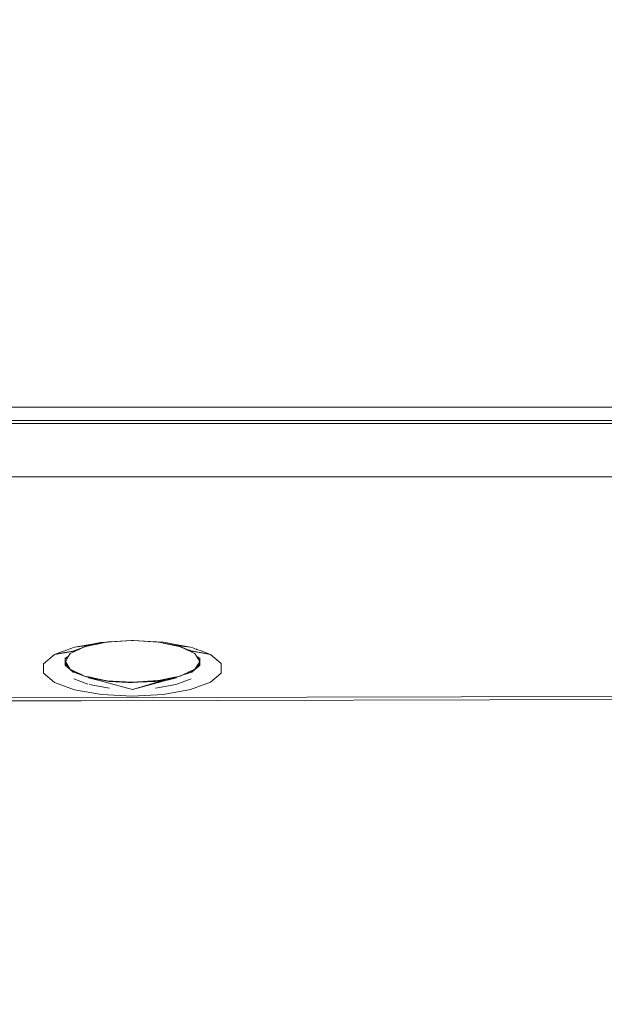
# Model space of a CAD drawing. Header units: millimetres. Extents: x -16331 to -10174, y -4135 to -3584.
# Tile 85 of 256: x -10358.151 to -10357.861, y -4015.264 to -4014.776. Entities that reach past the tile are written whole.
import ezdxf

# ---------------------------------------------------------------- set-up
doc = ezdxf.new("R2010")
doc.units = ezdxf.units.MM
for name, color, linetype, lineweight in [('DI-Cotas', 9, 'Continuous', 5), ('DI-Elementos externos em vista', 9, 'Continuous', 5), ('IFC-IfcBuildingElementProxy-Contorno', 250, 'Continuous', 5)]:
    doc.layers.add(name, color=color, linetype=linetype, lineweight=lineweight)
doc.styles.add('TimesNewRoman', font='times.ttf')
doc.dimstyles.new('UM_25.000000', dxfattribs={"dimtxt": 0.18, "dimasz": 0.1, "dimexe": 0.1, "dimexo": 0.2, "dimgap": 0, "dimtad": 1, "dimtih": 1, "dimtoh": 1, "dimdec": 1, "dimlfac": 25, "dimzin": 0, "dimdsep": 46, "dimtxsty": 'Standard', "dimblk": 'CLOSED', "dimblk1": 'CLOSED', "dimblk2": 'CLOSED', "dimcen": 0.09, "dimdle": 0.1, "dimadec": 1, "dimazin": 2, "dimtfac": 1, "dimtdec": 4, "dimtofl": 0, "dimtmove": 0, "dimatfit": 3, "dimldrblk": 'CLOSED', "dimfxl": 1, "dimtolj": 1, "dimarcsym": 0})

# ---------------------------------------------------------------- blocks, each defined once
blk = doc.blocks.new('_Dot')
at = {"color": 0, "linetype": 'ByBlock', "lineweight": -2}
blk.add_line((-0.5, 0), (-1, 0), dxfattribs=at)
at = {"color": 0, "linetype": 'ByBlock', "const_width": 0.5}
blk.add_lwpolyline([(-0.25, 0, 1), (0.25, 0, 1)], format="xyb", close=True, dxfattribs=at)
blk = doc.blocks.new('*D224')
at = {"layer": 'Defpoints', "color": 0, "transparency": 16777216}
for p in [(-10358.18259, -4008.19235), (-10357.18259, -4008.19235), (-10358.18259, -4018.79235)]:
    blk.add_point(p, dxfattribs=at)
at = {"layer": 'DI-Cotas', "color": 0, "lineweight": -2, "transparency": 16777216}
for p, q in [((-10357.98259, -4008.19235), (-10357.08259, -4008.19235)), ((-10357.18259, -4018.69235), (-10357.18259, -4008.29235)), ((-10357.98259, -4018.79235), (-10357.08259, -4018.79235))]:
    blk.add_line(p, q, dxfattribs=at)
at = {"layer": 'DI-Cotas', "color": 0, "lineweight": -2, "transparency": 16777216, "xscale": 0.1, "yscale": 0.1, "zscale": 0.1}
for p, rotation in [((-10357.18259, -4008.19235), 90), ((-10357.18259, -4018.79235), 270)]:
    blk.add_blockref('_Dot', p, dxfattribs=dict(at, rotation=rotation))
at = {"layer": 'DI-Cotas', "transparency": 16777216, "insert": (-10357.33259, -4013.49235), "char_height": 0.15, "attachment_point": 5, "rotation": 90, "style": 'TimesNewRoman'}
blk.add_mtext('\\A1;265', dxfattribs=at)

msp = doc.modelspace()

# ---------------------------------------------------------------- linework, layer by layer
at = {"layer": 'DI-Elementos externos em vista'}
for p, q in [((-10357.58259, -4014.96772), (-10359.68356, -4014.96772)), ((-10357.92391, -4014.97436), (-10358.45627, -4014.97432)), ((-10358.05711, -4014.97574), (-10358.19011, -4014.97573)), ((-10358.19011, -4014.97573), (-10357.92411, -4014.97575)), ((-10357.92411, -4014.97575), (-10358.05711, -4014.97574)), ((-10357.92411, -4014.97575), (-10357.65811, -4014.97568)), ((-10357.79111, -4014.97571), (-10357.92411, -4014.97575)), ((-10357.58259, -4014.97437), (-10357.92391, -4014.97433)), ((-10358.19013, -4015.0022), (-10358.05715, -4015.00222)), ((-10358.05715, -4015.00222), (-10357.92416, -4015.00223)), ((-10357.92416, -4015.00223), (-10357.79117, -4015.00219)), ((-10358.11505, -4015.08512), (-10358.12378, -4015.08667)), ((-10358.1127, -4015.0847), (-10358.11505, -4015.08512)), ((-10358.11322, -4015.08513), (-10358.11464, -4015.08538)), ((-10358.11232, -4015.08509), (-10358.11456, -4015.08556)), ((-10358.1082, -4015.08424), (-10358.11322, -4015.08513)), ((-10358.11084, -4015.08437), (-10358.1127, -4015.0847)), ((-10358.1082, -4015.08424), (-10358.11232, -4015.08509)), ((-10358.11067, -4015.08434), (-10358.11084, -4015.08437)), ((-10358.11034, -4015.08428), (-10358.11067, -4015.08434)), ((-10358.10761, -4015.08411), (-10358.11034, -4015.08428)), ((-10358.10785, -4015.08417), (-10358.1082, -4015.08424)), ((-10358.09555, -4015.08341), (-10358.10785, -4015.08417)), ((-10358.10746, -4015.08411), (-10358.10776, -4015.08416)), ((-10358.10746, -4015.08411), (-10358.10761, -4015.08411)), ((-10358.10706, -4015.08403), (-10358.10746, -4015.08411)), ((-10358.10738, -4015.0841), (-10358.10746, -4015.08411)), ((-10358.10648, -4015.08405), (-10358.10738, -4015.0841)), ((-10358.10666, -4015.08396), (-10358.10706, -4015.08403)), ((-10358.0955, -4015.08336), (-10358.10666, -4015.08396)), ((-10358.09535, -4015.0834), (-10358.09555, -4015.08341)), ((-10358.09507, -4015.08333), (-10358.0955, -4015.08336)), ((-10358.09535, -4015.0834), (-10358.09514, -4015.08336)), ((-10358.09507, -4015.08338), (-10358.09535, -4015.0834)), ((-10358.09501, -4015.08334), (-10358.09507, -4015.08333)), ((-10358.09507, -4015.08335), (-10358.09495, -4015.08337)), ((-10358.09494, -4015.08336), (-10358.09507, -4015.08335)), ((-10358.09479, -4015.0834), (-10358.09507, -4015.08338)), ((-10358.09494, -4015.08334), (-10358.09501, -4015.08334)), ((-10358.09495, -4015.08337), (-10358.09479, -4015.0834)), ((-10358.09465, -4015.08336), (-10358.09494, -4015.08334)), ((-10358.09457, -4015.08341), (-10358.09479, -4015.0834)), ((-10358.0835, -4015.08396), (-10358.09465, -4015.08336)), ((-10358.08232, -4015.08416), (-10358.09457, -4015.08341)), ((-10358.08327, -4015.084), (-10358.0835, -4015.08396)), ((-10358.0824, -4015.08416), (-10358.08327, -4015.084)), ((-10358.08303, -4015.08402), (-10358.08327, -4015.084)), ((-10358.07982, -4015.08419), (-10358.08303, -4015.08402)), ((-10358.08198, -4015.08423), (-10358.08232, -4015.08416)), ((-10358.07693, -4015.08513), (-10358.08198, -4015.08423)), ((-10358.07752, -4015.08515), (-10358.08198, -4015.08423)), ((-10358.07876, -4015.08438), (-10358.07982, -4015.08419)), ((-10358.07555, -4015.08495), (-10358.07876, -4015.08438)), ((-10358.07571, -4015.08552), (-10358.07752, -4015.08515)), ((-10358.07331, -4015.08578), (-10358.07693, -4015.08513)), ((-10358.0664, -4015.08658), (-10358.07555, -4015.08495)), ((-10358.12881, -4015.08853), (-10358.13375, -4015.09034)), ((-10358.1287, -4015.08938), (-10358.13375, -4015.09034)), ((-10358.13375, -4015.09034), (-10358.12869, -4015.08943)), ((-10358.1244, -4015.08856), (-10358.1287, -4015.08938)), ((-10358.12869, -4015.08943), (-10358.12489, -4015.08874)), ((-10358.12675, -4015.08777), (-10358.12861, -4015.08845)), ((-10358.12557, -4015.08733), (-10358.12675, -4015.08777)), ((-10358.12594, -4015.08976), (-10358.12667, -4015.09111)), ((-10358.12298, -4015.08839), (-10358.12594, -4015.08976)), ((-10358.12378, -4015.08667), (-10358.12557, -4015.08733)), ((-10358.12489, -4015.08874), (-10358.12452, -4015.08867)), ((-10358.12452, -4015.08867), (-10358.12396, -4015.08857)), ((-10358.12416, -4015.08847), (-10358.1244, -4015.08856)), ((-10358.12225, -4015.08777), (-10358.12416, -4015.08847)), ((-10358.12393, -4015.08856), (-10358.12415, -4015.08865)), ((-10358.12415, -4015.08865), (-10358.12414, -4015.08893)), ((-10358.12414, -4015.08893), (-10358.12323, -4015.08851)), ((-10358.12319, -4015.08829), (-10358.12393, -4015.08856)), ((-10358.11833, -4015.08604), (-10358.12378, -4015.08667)), ((-10358.12378, -4015.08667), (-10358.11836, -4015.08605)), ((-10358.12323, -4015.08851), (-10358.12298, -4015.08839)), ((-10358.12226, -4015.08794), (-10358.12319, -4015.08829)), ((-10358.12162, -4015.08777), (-10358.12298, -4015.08839)), ((-10358.12298, -4015.08839), (-10358.12233, -4015.08809)), ((-10358.12233, -4015.08809), (-10358.12162, -4015.08777)), ((-10358.12171, -4015.08777), (-10358.12226, -4015.08794)), ((-10358.11917, -4015.08663), (-10358.12225, -4015.08777)), ((-10358.12143, -4015.08768), (-10358.12171, -4015.08777)), ((-10358.12162, -4015.08777), (-10358.12143, -4015.08768)), ((-10358.12143, -4015.08768), (-10358.12162, -4015.08777)), ((-10358.12101, -4015.08748), (-10358.12143, -4015.08768)), ((-10358.11917, -4015.08663), (-10358.12101, -4015.08748)), ((-10358.11872, -4015.08643), (-10358.11917, -4015.08663)), ((-10358.11845, -4015.08637), (-10358.11872, -4015.08643)), ((-10358.11722, -4015.08592), (-10358.11845, -4015.08637)), ((-10358.11822, -4015.08632), (-10358.11845, -4015.08637)), ((-10358.11836, -4015.08605), (-10358.11722, -4015.08592)), ((-10358.11774, -4015.08597), (-10358.11833, -4015.08604)), ((-10358.11596, -4015.08585), (-10358.11822, -4015.08632)), ((-10358.11721, -4015.08591), (-10358.11774, -4015.08597)), ((-10358.11684, -4015.08578), (-10358.11721, -4015.08591)), ((-10358.11464, -4015.08538), (-10358.11684, -4015.08578)), ((-10358.11508, -4015.08567), (-10358.11596, -4015.08585)), ((-10358.11562, -4015.08573), (-10358.11596, -4015.08585)), ((-10358.11536, -4015.08564), (-10358.11561, -4015.08573)), ((-10358.1141, -4015.08541), (-10358.11536, -4015.08564)), ((-10358.11456, -4015.08556), (-10358.11508, -4015.08567)), ((-10358.11456, -4015.08556), (-10358.1141, -4015.08541)), ((-10358.07484, -4015.08563), (-10358.07605, -4015.08541)), ((-10358.07605, -4015.08541), (-10358.07571, -4015.08552)), ((-10358.07559, -4015.08555), (-10358.07571, -4015.08552)), ((-10358.07517, -4015.08563), (-10358.07559, -4015.08555)), ((-10358.07182, -4015.08633), (-10358.07517, -4015.08563)), ((-10358.07517, -4015.08563), (-10358.07353, -4015.08587)), ((-10358.0748, -4015.08564), (-10358.07484, -4015.08563)), ((-10358.07479, -4015.08564), (-10358.0748, -4015.08564)), ((-10358.07353, -4015.08587), (-10358.07479, -4015.08564)), ((-10358.07321, -4015.08581), (-10358.07331, -4015.08578)), ((-10358.0729, -4015.08585), (-10358.07321, -4015.08581)), ((-10358.07182, -4015.08633), (-10358.0732, -4015.08582)), ((-10358.0732, -4015.08582), (-10358.07287, -4015.08585)), ((-10358.07259, -4015.08588), (-10358.0729, -4015.08585)), ((-10358.07287, -4015.08585), (-10358.0664, -4015.08658)), ((-10358.07225, -4015.08592), (-10358.07259, -4015.08588)), ((-10358.0664, -4015.08658), (-10358.07225, -4015.08592)), ((-10358.07148, -4015.08639), (-10358.07182, -4015.08633)), ((-10358.0709, -4015.08666), (-10358.07148, -4015.08639)), ((-10358.07025, -4015.0869), (-10358.0709, -4015.08666)), ((-10358.06906, -4015.08751), (-10358.0709, -4015.08666)), ((-10358.0679, -4015.08777), (-10358.07025, -4015.0869)), ((-10358.06851, -4015.08777), (-10358.06906, -4015.08751)), ((-10358.06837, -4015.08777), (-10358.06884, -4015.08759)), ((-10358.06884, -4015.08759), (-10358.06849, -4015.08777)), ((-10358.06811, -4015.08795), (-10358.06851, -4015.08777)), ((-10358.06849, -4015.08777), (-10358.06811, -4015.08795)), ((-10358.0679, -4015.08794), (-10358.06837, -4015.08777)), ((-10358.06748, -4015.08824), (-10358.06811, -4015.08795)), ((-10358.06639, -4015.08832), (-10358.0679, -4015.08777)), ((-10358.06696, -4015.08829), (-10358.0679, -4015.08794)), ((-10358.06736, -4015.08829), (-10358.06748, -4015.08824)), ((-10358.06683, -4015.08854), (-10358.06736, -4015.08829)), ((-10358.06654, -4015.08844), (-10358.06696, -4015.08829)), ((-10358.06683, -4015.08854), (-10358.06552, -4015.08906)), ((-10358.06529, -4015.08925), (-10358.06683, -4015.08854)), ((-10358.06602, -4015.08863), (-10358.06654, -4015.08844)), ((-10358.06515, -4015.08704), (-10358.0664, -4015.08658)), ((-10358.06575, -4015.08856), (-10358.06639, -4015.08832)), ((-10358.06552, -4015.08906), (-10358.06602, -4015.08863)), ((-10358.0649, -4015.08871), (-10358.06575, -4015.08856)), ((-10358.06561, -4015.08861), (-10358.05644, -4015.09025)), ((-10358.06424, -4015.08974), (-10358.06529, -4015.08925)), ((-10358.06416, -4015.08741), (-10358.06515, -4015.08704)), ((-10358.06173, -4015.08929), (-10358.0649, -4015.08871)), ((-10358.06334, -4015.09113), (-10358.06424, -4015.08974)), ((-10358.06344, -4015.08767), (-10358.06416, -4015.08741)), ((-10358.06318, -4015.08777), (-10358.06344, -4015.08767)), ((-10358.06109, -4015.08854), (-10358.06318, -4015.08777)), ((-10358.06145, -4015.08934), (-10358.06173, -4015.08929)), ((-10358.05644, -4015.09025), (-10358.06145, -4015.08934)), ((-10358.05644, -4015.09025), (-10358.06109, -4015.08854)), ((-10358.13375, -4015.09034), (-10358.13905, -4015.09484)), ((-10358.13905, -4015.09484), (-10358.13905, -4015.09962)), ((-10358.12842, -4015.0956), (-10358.12842, -4015.09197)), ((-10358.12842, -4015.09197), (-10358.12842, -4015.09199)), ((-10358.12842, -4015.09199), (-10358.12839, -4015.09224)), ((-10358.12839, -4015.09224), (-10358.12835, -4015.09265)), ((-10358.12835, -4015.09265), (-10358.12827, -4015.09339)), ((-10358.12827, -4015.09339), (-10358.12824, -4015.09366)), ((-10358.12824, -4015.09366), (-10358.12821, -4015.09395)), ((-10358.12821, -4015.09395), (-10358.12814, -4015.09458)), ((-10358.12667, -4015.09111), (-10358.12814, -4015.09383)), ((-10358.12764, -4015.09161), (-10358.12814, -4015.09203)), ((-10358.12814, -4015.09248), (-10358.1272, -4015.09172)), ((-10358.12814, -4015.09203), (-10358.12814, -4015.09248)), ((-10358.12814, -4015.09383), (-10358.12749, -4015.09496)), ((-10358.12814, -4015.09458), (-10358.12805, -4015.09544)), ((-10358.12805, -4015.09544), (-10358.12749, -4015.09496)), ((-10358.12688, -4015.09123), (-10358.12764, -4015.09161)), ((-10358.12749, -4015.09496), (-10358.1261, -4015.09736)), ((-10358.1272, -4015.09172), (-10358.12688, -4015.09123)), ((-10358.06188, -4015.09339), (-10358.06334, -4015.09113)), ((-10358.06327, -4015.09122), (-10358.06295, -4015.09172)), ((-10358.06251, -4015.0916), (-10358.06327, -4015.09122)), ((-10358.06295, -4015.09172), (-10358.06264, -4015.09221)), ((-10358.06264, -4015.09221), (-10358.06201, -4015.09203)), ((-10358.06257, -4015.09504), (-10358.06197, -4015.09411)), ((-10358.06201, -4015.09203), (-10358.06251, -4015.0916)), ((-10358.06208, -4015.09521), (-10358.06201, -4015.09457)), ((-10358.06201, -4015.09457), (-10358.06196, -4015.09409)), ((-10358.06197, -4015.09411), (-10358.06196, -4015.09409)), ((-10358.06196, -4015.09409), (-10358.06173, -4015.09373)), ((-10358.06188, -4015.09339), (-10358.06176, -4015.09224)), ((-10358.06173, -4015.09362), (-10358.06188, -4015.09339)), ((-10358.06176, -4015.09224), (-10358.06173, -4015.09197)), ((-10358.06173, -4015.09197), (-10358.06173, -4015.09362)), ((-10358.06169, -4015.09368), (-10358.06173, -4015.09362)), ((-10358.06173, -4015.09362), (-10358.06173, -4015.09373)), ((-10358.06173, -4015.09373), (-10358.06169, -4015.09368)), ((-10358.06173, -4015.09373), (-10358.06173, -4015.09559)), ((-10358.05114, -4015.09474), (-10358.05644, -4015.09025)), ((-10358.05113, -4015.09952), (-10358.05114, -4015.09474)), ((-10358.13905, -4015.09962), (-10358.13375, -4015.10412)), ((-10358.12439, -4015.09901), (-10358.12842, -4015.0956)), ((-10358.12751, -4015.09517), (-10358.12814, -4015.09563)), ((-10358.12615, -4015.09732), (-10358.12814, -4015.09563)), ((-10358.12814, -4015.09563), (-10358.12764, -4015.09605)), ((-10358.12764, -4015.09605), (-10358.12688, -4015.09616)), ((-10358.12719, -4015.09567), (-10358.12751, -4015.09517)), ((-10358.12688, -4015.09616), (-10358.12719, -4015.09567)), ((-10358.1261, -4015.09736), (-10358.12615, -4015.09732)), ((-10358.1261, -4015.09736), (-10358.12593, -4015.09765)), ((-10358.12593, -4015.09765), (-10358.12554, -4015.09783)), ((-10358.12554, -4015.09783), (-10358.12532, -4015.09794)), ((-10358.12469, -4015.09856), (-10358.12554, -4015.09783)), ((-10358.12532, -4015.09794), (-10358.12322, -4015.09891)), ((-10358.12415, -4015.09901), (-10358.12469, -4015.09856)), ((-10358.12463, -4015.09857), (-10358.12415, -4015.09901)), ((-10358.12322, -4015.09891), (-10358.12463, -4015.09857)), ((-10358.12403, -4015.09912), (-10358.12439, -4015.09901)), ((-10358.12325, -4015.09934), (-10358.12415, -4015.09901)), ((-10358.12415, -4015.09901), (-10358.12319, -4015.09933)), ((-10358.12325, -4015.09934), (-10358.12403, -4015.09912)), ((-10358.12278, -4015.09948), (-10358.12325, -4015.09934)), ((-10358.11875, -4015.101), (-10358.12325, -4015.09934)), ((-10358.12322, -4015.09891), (-10358.12141, -4015.09976)), ((-10358.12232, -4015.09933), (-10358.12322, -4015.09891)), ((-10358.12319, -4015.09933), (-10358.12278, -4015.09948)), ((-10358.12278, -4015.09948), (-10358.12225, -4015.09967)), ((-10358.12141, -4015.09976), (-10358.12232, -4015.09933)), ((-10358.12225, -4015.09967), (-10358.12205, -4015.09969)), ((-10358.12071, -4015.10008), (-10358.12205, -4015.09969)), ((-10358.12205, -4015.09969), (-10358.12141, -4015.09976)), ((-10358.12141, -4015.09976), (-10358.12071, -4015.10008)), ((-10358.06789, -4015.09967), (-10358.07091, -4015.10077)), ((-10358.06975, -4015.10017), (-10358.06459, -4015.09779)), ((-10358.06809, -4015.09969), (-10358.06944, -4015.10008)), ((-10358.06782, -4015.09933), (-10358.06872, -4015.09975)), ((-10358.06872, -4015.09975), (-10358.06809, -4015.09969)), ((-10358.06809, -4015.09969), (-10358.06789, -4015.09967)), ((-10358.06789, -4015.09967), (-10358.06736, -4015.09947)), ((-10358.06736, -4015.09947), (-10358.06789, -4015.09967)), ((-10358.06692, -4015.09891), (-10358.06782, -4015.09933)), ((-10358.06602, -4015.09899), (-10358.06736, -4015.09947)), ((-10358.06575, -4015.09901), (-10358.06736, -4015.09947)), ((-10358.06736, -4015.09947), (-10358.06696, -4015.09933)), ((-10358.06696, -4015.09933), (-10358.06602, -4015.09899)), ((-10358.06601, -4015.09849), (-10358.06692, -4015.09891)), ((-10358.06468, -4015.09786), (-10358.06602, -4015.09899)), ((-10358.06602, -4015.09899), (-10358.06601, -4015.09849)), ((-10358.06202, -4015.09584), (-10358.06575, -4015.09901)), ((-10358.06459, -4015.09779), (-10358.06468, -4015.09786)), ((-10358.06459, -4015.09779), (-10358.06423, -4015.09762)), ((-10358.06423, -4015.09762), (-10358.06404, -4015.09733)), ((-10358.06404, -4015.09733), (-10358.06257, -4015.09504)), ((-10358.06301, -4015.09647), (-10358.06404, -4015.09733)), ((-10358.06201, -4015.09563), (-10358.06301, -4015.09647)), ((-10358.06295, -4015.09566), (-10358.06301, -4015.09647)), ((-10358.06301, -4015.09647), (-10358.06251, -4015.09605)), ((-10358.06226, -4015.0953), (-10358.06295, -4015.09566)), ((-10358.06257, -4015.09504), (-10358.06226, -4015.0953)), ((-10358.06251, -4015.09605), (-10358.06201, -4015.09563)), ((-10358.06208, -4015.09521), (-10358.06226, -4015.0953)), ((-10358.06201, -4015.09518), (-10358.06208, -4015.09521)), ((-10358.06173, -4015.09559), (-10358.06202, -4015.09584)), ((-10358.06202, -4015.09584), (-10358.06201, -4015.09563)), ((-10358.06201, -4015.09551), (-10358.06201, -4015.09518)), ((-10358.06201, -4015.09563), (-10358.06201, -4015.09551)), ((-10358.05643, -4015.10402), (-10358.05113, -4015.09952)), ((-10358.13375, -4015.10412), (-10358.12378, -4015.10778)), ((-10358.12407, -4015.1024), (-10358.11715, -4015.10494)), ((-10358.12071, -4015.10008), (-10358.12017, -4015.10033)), ((-10358.12017, -4015.10033), (-10358.11875, -4015.101)), ((-10358.11875, -4015.101), (-10358.1187, -4015.10102)), ((-10358.1187, -4015.10102), (-10358.11599, -4015.10158)), ((-10358.11665, -4015.10177), (-10358.11867, -4015.10102)), ((-10358.11683, -4015.10179), (-10358.11087, -4015.10337)), ((-10358.1118, -4015.10268), (-10358.11683, -4015.10179)), ((-10358.11226, -4015.10255), (-10358.11665, -4015.10177)), ((-10358.11599, -4015.10158), (-10358.11536, -4015.10194)), ((-10358.11464, -4015.10187), (-10358.11599, -4015.10158)), ((-10358.11599, -4015.10158), (-10358.11452, -4015.10189)), ((-10358.11536, -4015.10194), (-10358.1141, -4015.10216)), ((-10358.1141, -4015.10216), (-10358.11464, -4015.10187)), ((-10358.11282, -4015.10239), (-10358.11452, -4015.10189)), ((-10358.11452, -4015.10189), (-10358.10786, -4015.10328)), ((-10358.11226, -4015.10255), (-10358.11282, -4015.10239)), ((-10358.10655, -4015.10357), (-10358.11226, -4015.10255)), ((-10358.10665, -4015.1036), (-10358.1118, -4015.10268)), ((-10358.11087, -4015.10337), (-10358.1055, -4015.1048)), ((-10358.10786, -4015.10328), (-10358.09507, -4015.10398)), ((-10358.10622, -4015.10362), (-10358.10665, -4015.1036)), ((-10358.09507, -4015.10398), (-10358.10655, -4015.10357)), ((-10358.09733, -4015.10411), (-10358.10622, -4015.10362)), ((-10358.09507, -4015.10423), (-10358.09733, -4015.10411)), ((-10358.07835, -4015.10269), (-10358.09507, -4015.10757)), ((-10358.09507, -4015.10398), (-10358.0823, -4015.1032)), ((-10358.0831, -4015.10333), (-10358.09507, -4015.10398)), ((-10358.09236, -4015.10408), (-10358.09507, -4015.10423)), ((-10358.08349, -4015.1036), (-10358.09236, -4015.10408)), ((-10358.08465, -4015.1048), (-10358.07928, -4015.10337)), ((-10358.07835, -4015.10269), (-10358.08349, -4015.1036)), ((-10358.08236, -4015.1032), (-10358.0831, -4015.10333)), ((-10358.0823, -4015.1032), (-10358.08212, -4015.10316)), ((-10358.08212, -4015.10316), (-10358.07488, -4015.10167)), ((-10358.0771, -4015.10232), (-10358.08212, -4015.10316)), ((-10358.07928, -4015.10337), (-10358.07331, -4015.10179)), ((-10358.07331, -4015.10179), (-10358.07835, -4015.10269)), ((-10358.07555, -4015.10187), (-10358.0771, -4015.10232)), ((-10358.07599, -4015.10213), (-10358.0771, -4015.10232)), ((-10358.07605, -4015.10216), (-10358.07478, -4015.10194)), ((-10358.07599, -4015.10213), (-10358.07605, -4015.10216)), ((-10358.07352, -4015.10172), (-10358.07599, -4015.10213)), ((-10358.0755, -4015.10186), (-10358.07599, -4015.10213)), ((-10358.07545, -4015.10184), (-10358.07555, -4015.10187)), ((-10358.07352, -4015.10172), (-10358.0755, -4015.10186)), ((-10358.07488, -4015.10167), (-10358.07545, -4015.10184)), ((-10358.07488, -4015.10167), (-10358.07146, -4015.10097)), ((-10358.07478, -4015.10194), (-10358.07352, -4015.10172)), ((-10358.07355, -4015.10514), (-10358.06608, -4015.1024)), ((-10358.07091, -4015.10077), (-10358.07352, -4015.10172)), ((-10358.07146, -4015.10097), (-10358.06975, -4015.10017)), ((-10358.06944, -4015.10008), (-10358.06975, -4015.10017)), ((-10358.06639, -4015.10768), (-10358.05643, -4015.10402)), ((-10358.12378, -4015.10778), (-10358.11034, -4015.11018)), ((-10358.11659, -4015.10515), (-10358.10652, -4015.10694)), ((-10358.1055, -4015.1048), (-10358.09936, -4015.10643)), ((-10358.09936, -4015.10643), (-10358.09507, -4015.10757)), ((-10358.09507, -4015.10757), (-10358.09078, -4015.10643)), ((-10358.09078, -4015.10643), (-10358.08465, -4015.1048)), ((-10358.08362, -4015.10694), (-10358.07355, -4015.10514)), ((-10358.07981, -4015.11007), (-10358.06639, -4015.10768)), ((-10358.12045, -4015.11327), (-10358.45627, -4015.11377)), ((-10357.93237, -4015.11123), (-10358.19424, -4015.11178)), ((-10357.78465, -4015.11236), (-10358.12045, -4015.11327)), ((-10358.11034, -4015.11018), (-10358.09507, -4015.1109)), ((-10358.09507, -4015.1109), (-10358.07981, -4015.11007)), ((-10357.6705, -4015.11047), (-10357.93237, -4015.11123))]:
    msp.add_line(p, q, dxfattribs=at)
at = {"layer": 'IFC-IfcBuildingElementProxy-Contorno', "lineweight": 5}
for p, q in [((-10357.58259, -4014.96772), (-10359.68356, -4014.96772)), ((-10357.92391, -4014.97436), (-10358.45627, -4014.97432)), ((-10358.05711, -4014.97574), (-10358.19011, -4014.97573)), ((-10358.19011, -4014.97573), (-10357.92411, -4014.97575)), ((-10357.92411, -4014.97575), (-10358.05711, -4014.97574)), ((-10357.92411, -4014.97575), (-10357.65811, -4014.97568)), ((-10357.79111, -4014.97571), (-10357.92411, -4014.97575)), ((-10357.58259, -4014.97437), (-10357.92391, -4014.97433)), ((-10358.19013, -4015.0022), (-10358.05715, -4015.00222)), ((-10358.05715, -4015.00222), (-10357.92416, -4015.00223)), ((-10357.92416, -4015.00223), (-10357.79117, -4015.00219)), ((-10358.11505, -4015.08512), (-10358.12378, -4015.08667)), ((-10358.1127, -4015.0847), (-10358.11505, -4015.08512)), ((-10358.11322, -4015.08513), (-10358.11464, -4015.08538)), ((-10358.11232, -4015.08509), (-10358.11456, -4015.08556)), ((-10358.1082, -4015.08424), (-10358.11322, -4015.08513)), ((-10358.11084, -4015.08437), (-10358.1127, -4015.0847)), ((-10358.1082, -4015.08424), (-10358.11232, -4015.08509)), ((-10358.11067, -4015.08434), (-10358.11084, -4015.08437)), ((-10358.11034, -4015.08428), (-10358.11067, -4015.08434)), ((-10358.10761, -4015.08411), (-10358.11034, -4015.08428)), ((-10358.10785, -4015.08417), (-10358.1082, -4015.08424)), ((-10358.09555, -4015.08341), (-10358.10785, -4015.08417)), ((-10358.10746, -4015.08411), (-10358.10776, -4015.08416)), ((-10358.10746, -4015.08411), (-10358.10761, -4015.08411)), ((-10358.10706, -4015.08403), (-10358.10746, -4015.08411)), ((-10358.10738, -4015.0841), (-10358.10746, -4015.08411)), ((-10358.10648, -4015.08405), (-10358.10738, -4015.0841)), ((-10358.10666, -4015.08396), (-10358.10706, -4015.08403)), ((-10358.0955, -4015.08336), (-10358.10666, -4015.08396)), ((-10358.09535, -4015.0834), (-10358.09555, -4015.08341)), ((-10358.09507, -4015.08333), (-10358.0955, -4015.08336)), ((-10358.09535, -4015.0834), (-10358.09514, -4015.08336)), ((-10358.09507, -4015.08338), (-10358.09535, -4015.0834)), ((-10358.09501, -4015.08334), (-10358.09507, -4015.08333)), ((-10358.09507, -4015.08335), (-10358.09495, -4015.08337)), ((-10358.09494, -4015.08336), (-10358.09507, -4015.08335)), ((-10358.09479, -4015.0834), (-10358.09507, -4015.08338)), ((-10358.09494, -4015.08334), (-10358.09501, -4015.08334)), ((-10358.09495, -4015.08337), (-10358.09479, -4015.0834)), ((-10358.09465, -4015.08336), (-10358.09494, -4015.08334)), ((-10358.09457, -4015.08341), (-10358.09479, -4015.0834)), ((-10358.0835, -4015.08396), (-10358.09465, -4015.08336)), ((-10358.08232, -4015.08416), (-10358.09457, -4015.08341)), ((-10358.08327, -4015.084), (-10358.0835, -4015.08396)), ((-10358.0824, -4015.08416), (-10358.08327, -4015.084)), ((-10358.08303, -4015.08402), (-10358.08327, -4015.084)), ((-10358.07982, -4015.08419), (-10358.08303, -4015.08402)), ((-10358.08198, -4015.08423), (-10358.08232, -4015.08416)), ((-10358.07693, -4015.08513), (-10358.08198, -4015.08423)), ((-10358.07752, -4015.08515), (-10358.08198, -4015.08423)), ((-10358.07876, -4015.08438), (-10358.07982, -4015.08419)), ((-10358.07555, -4015.08495), (-10358.07876, -4015.08438)), ((-10358.07571, -4015.08552), (-10358.07752, -4015.08515)), ((-10358.07331, -4015.08578), (-10358.07693, -4015.08513)), ((-10358.0664, -4015.08658), (-10358.07555, -4015.08495)), ((-10358.12881, -4015.08853), (-10358.13375, -4015.09034)), ((-10358.1287, -4015.08938), (-10358.13375, -4015.09034)), ((-10358.13375, -4015.09034), (-10358.12869, -4015.08943)), ((-10358.1244, -4015.08856), (-10358.1287, -4015.08938)), ((-10358.12869, -4015.08943), (-10358.12489, -4015.08874)), ((-10358.12675, -4015.08777), (-10358.12861, -4015.08845)), ((-10358.12557, -4015.08733), (-10358.12675, -4015.08777)), ((-10358.12594, -4015.08976), (-10358.12667, -4015.09111)), ((-10358.12298, -4015.08839), (-10358.12594, -4015.08976)), ((-10358.12378, -4015.08667), (-10358.12557, -4015.08733)), ((-10358.12489, -4015.08874), (-10358.12452, -4015.08867)), ((-10358.12452, -4015.08867), (-10358.12396, -4015.08857)), ((-10358.12416, -4015.08847), (-10358.1244, -4015.08856)), ((-10358.12225, -4015.08777), (-10358.12416, -4015.08847)), ((-10358.12393, -4015.08856), (-10358.12415, -4015.08865)), ((-10358.12415, -4015.08865), (-10358.12414, -4015.08893)), ((-10358.12414, -4015.08893), (-10358.12323, -4015.08851)), ((-10358.12319, -4015.08829), (-10358.12393, -4015.08856)), ((-10358.11833, -4015.08604), (-10358.12378, -4015.08667)), ((-10358.12378, -4015.08667), (-10358.11836, -4015.08605)), ((-10358.12323, -4015.08851), (-10358.12298, -4015.08839)), ((-10358.12226, -4015.08794), (-10358.12319, -4015.08829)), ((-10358.12162, -4015.08777), (-10358.12298, -4015.08839)), ((-10358.12298, -4015.08839), (-10358.12233, -4015.08809)), ((-10358.12233, -4015.08809), (-10358.12162, -4015.08777)), ((-10358.12171, -4015.08777), (-10358.12226, -4015.08794)), ((-10358.11917, -4015.08663), (-10358.12225, -4015.08777)), ((-10358.12143, -4015.08768), (-10358.12171, -4015.08777)), ((-10358.12162, -4015.08777), (-10358.12143, -4015.08768)), ((-10358.12143, -4015.08768), (-10358.12162, -4015.08777)), ((-10358.12101, -4015.08748), (-10358.12143, -4015.08768)), ((-10358.11917, -4015.08663), (-10358.12101, -4015.08748)), ((-10358.11872, -4015.08643), (-10358.11917, -4015.08663)), ((-10358.11845, -4015.08637), (-10358.11872, -4015.08643)), ((-10358.11722, -4015.08592), (-10358.11845, -4015.08637)), ((-10358.11822, -4015.08632), (-10358.11845, -4015.08637)), ((-10358.11836, -4015.08605), (-10358.11722, -4015.08592)), ((-10358.11774, -4015.08597), (-10358.11833, -4015.08604)), ((-10358.11596, -4015.08585), (-10358.11822, -4015.08632)), ((-10358.11721, -4015.08591), (-10358.11774, -4015.08597)), ((-10358.11684, -4015.08578), (-10358.11721, -4015.08591)), ((-10358.11464, -4015.08538), (-10358.11684, -4015.08578)), ((-10358.11508, -4015.08567), (-10358.11596, -4015.08585)), ((-10358.11562, -4015.08573), (-10358.11596, -4015.08585)), ((-10358.11536, -4015.08564), (-10358.11561, -4015.08573)), ((-10358.1141, -4015.08541), (-10358.11536, -4015.08564)), ((-10358.11456, -4015.08556), (-10358.11508, -4015.08567)), ((-10358.11456, -4015.08556), (-10358.1141, -4015.08541)), ((-10358.07484, -4015.08563), (-10358.07605, -4015.08541)), ((-10358.07605, -4015.08541), (-10358.07571, -4015.08552)), ((-10358.07559, -4015.08555), (-10358.07571, -4015.08552)), ((-10358.07517, -4015.08563), (-10358.07559, -4015.08555)), ((-10358.07182, -4015.08633), (-10358.07517, -4015.08563)), ((-10358.07517, -4015.08563), (-10358.07353, -4015.08587)), ((-10358.0748, -4015.08564), (-10358.07484, -4015.08563)), ((-10358.07479, -4015.08564), (-10358.0748, -4015.08564)), ((-10358.07353, -4015.08587), (-10358.07479, -4015.08564)), ((-10358.07321, -4015.08581), (-10358.07331, -4015.08578)), ((-10358.0729, -4015.08585), (-10358.07321, -4015.08581)), ((-10358.07182, -4015.08633), (-10358.0732, -4015.08582)), ((-10358.0732, -4015.08582), (-10358.07287, -4015.08585)), ((-10358.07259, -4015.08588), (-10358.0729, -4015.08585)), ((-10358.07287, -4015.08585), (-10358.0664, -4015.08658)), ((-10358.07225, -4015.08592), (-10358.07259, -4015.08588)), ((-10358.0664, -4015.08658), (-10358.07225, -4015.08592)), ((-10358.07148, -4015.08639), (-10358.07182, -4015.08633)), ((-10358.0709, -4015.08666), (-10358.07148, -4015.08639)), ((-10358.07025, -4015.0869), (-10358.0709, -4015.08666)), ((-10358.06906, -4015.08751), (-10358.0709, -4015.08666)), ((-10358.0679, -4015.08777), (-10358.07025, -4015.0869)), ((-10358.06851, -4015.08777), (-10358.06906, -4015.08751)), ((-10358.06837, -4015.08777), (-10358.06884, -4015.08759)), ((-10358.06884, -4015.08759), (-10358.06849, -4015.08777)), ((-10358.06811, -4015.08795), (-10358.06851, -4015.08777)), ((-10358.06849, -4015.08777), (-10358.06811, -4015.08795)), ((-10358.0679, -4015.08794), (-10358.06837, -4015.08777)), ((-10358.06748, -4015.08824), (-10358.06811, -4015.08795)), ((-10358.06639, -4015.08832), (-10358.0679, -4015.08777)), ((-10358.06696, -4015.08829), (-10358.0679, -4015.08794)), ((-10358.06736, -4015.08829), (-10358.06748, -4015.08824)), ((-10358.06683, -4015.08854), (-10358.06736, -4015.08829)), ((-10358.06654, -4015.08844), (-10358.06696, -4015.08829)), ((-10358.06683, -4015.08854), (-10358.06552, -4015.08906)), ((-10358.06529, -4015.08925), (-10358.06683, -4015.08854)), ((-10358.06602, -4015.08863), (-10358.06654, -4015.08844)), ((-10358.06515, -4015.08704), (-10358.0664, -4015.08658)), ((-10358.06575, -4015.08856), (-10358.06639, -4015.08832)), ((-10358.06552, -4015.08906), (-10358.06602, -4015.08863)), ((-10358.0649, -4015.08871), (-10358.06575, -4015.08856)), ((-10358.06561, -4015.08861), (-10358.05644, -4015.09025)), ((-10358.06424, -4015.08974), (-10358.06529, -4015.08925)), ((-10358.06416, -4015.08741), (-10358.06515, -4015.08704)), ((-10358.06173, -4015.08929), (-10358.0649, -4015.08871)), ((-10358.06334, -4015.09113), (-10358.06424, -4015.08974)), ((-10358.06344, -4015.08767), (-10358.06416, -4015.08741)), ((-10358.06318, -4015.08777), (-10358.06344, -4015.08767)), ((-10358.06109, -4015.08854), (-10358.06318, -4015.08777)), ((-10358.06145, -4015.08934), (-10358.06173, -4015.08929)), ((-10358.05644, -4015.09025), (-10358.06145, -4015.08934)), ((-10358.05644, -4015.09025), (-10358.06109, -4015.08854)), ((-10358.13375, -4015.09034), (-10358.13905, -4015.09484)), ((-10358.13905, -4015.09484), (-10358.13905, -4015.09962)), ((-10358.12842, -4015.0956), (-10358.12842, -4015.09197)), ((-10358.12842, -4015.09197), (-10358.12842, -4015.09199)), ((-10358.12842, -4015.09199), (-10358.12839, -4015.09224)), ((-10358.12839, -4015.09224), (-10358.12835, -4015.09265)), ((-10358.12835, -4015.09265), (-10358.12827, -4015.09339)), ((-10358.12827, -4015.09339), (-10358.12824, -4015.09366)), ((-10358.12824, -4015.09366), (-10358.12821, -4015.09395)), ((-10358.12821, -4015.09395), (-10358.12814, -4015.09458)), ((-10358.12667, -4015.09111), (-10358.12814, -4015.09383)), ((-10358.12764, -4015.09161), (-10358.12814, -4015.09203)), ((-10358.12814, -4015.09248), (-10358.1272, -4015.09172)), ((-10358.12814, -4015.09203), (-10358.12814, -4015.09248)), ((-10358.12814, -4015.09383), (-10358.12749, -4015.09496)), ((-10358.12814, -4015.09458), (-10358.12805, -4015.09544)), ((-10358.12805, -4015.09544), (-10358.12749, -4015.09496)), ((-10358.12688, -4015.09123), (-10358.12764, -4015.09161)), ((-10358.12749, -4015.09496), (-10358.1261, -4015.09736)), ((-10358.1272, -4015.09172), (-10358.12688, -4015.09123)), ((-10358.06188, -4015.09339), (-10358.06334, -4015.09113)), ((-10358.06327, -4015.09122), (-10358.06295, -4015.09172)), ((-10358.06251, -4015.0916), (-10358.06327, -4015.09122)), ((-10358.06295, -4015.09172), (-10358.06264, -4015.09221)), ((-10358.06264, -4015.09221), (-10358.06201, -4015.09203)), ((-10358.06257, -4015.09504), (-10358.06197, -4015.09411)), ((-10358.06201, -4015.09203), (-10358.06251, -4015.0916)), ((-10358.06208, -4015.09521), (-10358.06201, -4015.09457)), ((-10358.06201, -4015.09457), (-10358.06196, -4015.09409)), ((-10358.06197, -4015.09411), (-10358.06196, -4015.09409)), ((-10358.06196, -4015.09409), (-10358.06173, -4015.09373)), ((-10358.06188, -4015.09339), (-10358.06176, -4015.09224)), ((-10358.06173, -4015.09362), (-10358.06188, -4015.09339)), ((-10358.06176, -4015.09224), (-10358.06173, -4015.09197)), ((-10358.06173, -4015.09197), (-10358.06173, -4015.09362)), ((-10358.06169, -4015.09368), (-10358.06173, -4015.09362)), ((-10358.06173, -4015.09362), (-10358.06173, -4015.09373)), ((-10358.06173, -4015.09373), (-10358.06169, -4015.09368)), ((-10358.06173, -4015.09373), (-10358.06173, -4015.09559)), ((-10358.05114, -4015.09474), (-10358.05644, -4015.09025)), ((-10358.05113, -4015.09952), (-10358.05114, -4015.09474)), ((-10358.13905, -4015.09962), (-10358.13375, -4015.10412)), ((-10358.12439, -4015.09901), (-10358.12842, -4015.0956)), ((-10358.12751, -4015.09517), (-10358.12814, -4015.09563)), ((-10358.12615, -4015.09732), (-10358.12814, -4015.09563)), ((-10358.12814, -4015.09563), (-10358.12764, -4015.09605)), ((-10358.12764, -4015.09605), (-10358.12688, -4015.09616)), ((-10358.12719, -4015.09567), (-10358.12751, -4015.09517)), ((-10358.12688, -4015.09616), (-10358.12719, -4015.09567)), ((-10358.1261, -4015.09736), (-10358.12615, -4015.09732)), ((-10358.1261, -4015.09736), (-10358.12593, -4015.09765)), ((-10358.12593, -4015.09765), (-10358.12554, -4015.09783)), ((-10358.12554, -4015.09783), (-10358.12532, -4015.09794)), ((-10358.12469, -4015.09856), (-10358.12554, -4015.09783)), ((-10358.12532, -4015.09794), (-10358.12322, -4015.09891)), ((-10358.12415, -4015.09901), (-10358.12469, -4015.09856)), ((-10358.12463, -4015.09857), (-10358.12415, -4015.09901)), ((-10358.12322, -4015.09891), (-10358.12463, -4015.09857)), ((-10358.12403, -4015.09912), (-10358.12439, -4015.09901)), ((-10358.12325, -4015.09934), (-10358.12415, -4015.09901)), ((-10358.12415, -4015.09901), (-10358.12319, -4015.09933)), ((-10358.12325, -4015.09934), (-10358.12403, -4015.09912)), ((-10358.12278, -4015.09948), (-10358.12325, -4015.09934)), ((-10358.11875, -4015.101), (-10358.12325, -4015.09934)), ((-10358.12322, -4015.09891), (-10358.12141, -4015.09976)), ((-10358.12232, -4015.09933), (-10358.12322, -4015.09891)), ((-10358.12319, -4015.09933), (-10358.12278, -4015.09948)), ((-10358.12278, -4015.09948), (-10358.12225, -4015.09967)), ((-10358.12141, -4015.09976), (-10358.12232, -4015.09933)), ((-10358.12225, -4015.09967), (-10358.12205, -4015.09969)), ((-10358.12071, -4015.10008), (-10358.12205, -4015.09969)), ((-10358.12205, -4015.09969), (-10358.12141, -4015.09976)), ((-10358.12141, -4015.09976), (-10358.12071, -4015.10008)), ((-10358.06789, -4015.09967), (-10358.07091, -4015.10077)), ((-10358.06975, -4015.10017), (-10358.06459, -4015.09779)), ((-10358.06809, -4015.09969), (-10358.06944, -4015.10008)), ((-10358.06782, -4015.09933), (-10358.06872, -4015.09975)), ((-10358.06872, -4015.09975), (-10358.06809, -4015.09969)), ((-10358.06809, -4015.09969), (-10358.06789, -4015.09967)), ((-10358.06789, -4015.09967), (-10358.06736, -4015.09947)), ((-10358.06736, -4015.09947), (-10358.06789, -4015.09967)), ((-10358.06692, -4015.09891), (-10358.06782, -4015.09933)), ((-10358.06602, -4015.09899), (-10358.06736, -4015.09947)), ((-10358.06575, -4015.09901), (-10358.06736, -4015.09947)), ((-10358.06736, -4015.09947), (-10358.06696, -4015.09933)), ((-10358.06696, -4015.09933), (-10358.06602, -4015.09899)), ((-10358.06601, -4015.09849), (-10358.06692, -4015.09891)), ((-10358.06468, -4015.09786), (-10358.06602, -4015.09899)), ((-10358.06602, -4015.09899), (-10358.06601, -4015.09849)), ((-10358.06202, -4015.09584), (-10358.06575, -4015.09901)), ((-10358.06459, -4015.09779), (-10358.06468, -4015.09786)), ((-10358.06459, -4015.09779), (-10358.06423, -4015.09762)), ((-10358.06423, -4015.09762), (-10358.06404, -4015.09733)), ((-10358.06404, -4015.09733), (-10358.06257, -4015.09504)), ((-10358.06301, -4015.09647), (-10358.06404, -4015.09733)), ((-10358.06201, -4015.09563), (-10358.06301, -4015.09647)), ((-10358.06295, -4015.09566), (-10358.06301, -4015.09647)), ((-10358.06301, -4015.09647), (-10358.06251, -4015.09605)), ((-10358.06226, -4015.0953), (-10358.06295, -4015.09566)), ((-10358.06257, -4015.09504), (-10358.06226, -4015.0953)), ((-10358.06251, -4015.09605), (-10358.06201, -4015.09563)), ((-10358.06208, -4015.09521), (-10358.06226, -4015.0953)), ((-10358.06201, -4015.09518), (-10358.06208, -4015.09521)), ((-10358.06173, -4015.09559), (-10358.06202, -4015.09584)), ((-10358.06202, -4015.09584), (-10358.06201, -4015.09563)), ((-10358.06201, -4015.09551), (-10358.06201, -4015.09518)), ((-10358.06201, -4015.09563), (-10358.06201, -4015.09551)), ((-10358.05643, -4015.10402), (-10358.05113, -4015.09952)), ((-10358.13375, -4015.10412), (-10358.12378, -4015.10778)), ((-10358.12407, -4015.1024), (-10358.11715, -4015.10494)), ((-10358.12071, -4015.10008), (-10358.12017, -4015.10033)), ((-10358.12017, -4015.10033), (-10358.11875, -4015.101)), ((-10358.11875, -4015.101), (-10358.1187, -4015.10102)), ((-10358.1187, -4015.10102), (-10358.11599, -4015.10158)), ((-10358.11665, -4015.10177), (-10358.11867, -4015.10102)), ((-10358.11683, -4015.10179), (-10358.11087, -4015.10337)), ((-10358.1118, -4015.10268), (-10358.11683, -4015.10179)), ((-10358.11226, -4015.10255), (-10358.11665, -4015.10177)), ((-10358.11599, -4015.10158), (-10358.11536, -4015.10194)), ((-10358.11464, -4015.10187), (-10358.11599, -4015.10158)), ((-10358.11599, -4015.10158), (-10358.11452, -4015.10189)), ((-10358.11536, -4015.10194), (-10358.1141, -4015.10216)), ((-10358.1141, -4015.10216), (-10358.11464, -4015.10187)), ((-10358.11282, -4015.10239), (-10358.11452, -4015.10189)), ((-10358.11452, -4015.10189), (-10358.10786, -4015.10328)), ((-10358.11226, -4015.10255), (-10358.11282, -4015.10239)), ((-10358.10655, -4015.10357), (-10358.11226, -4015.10255)), ((-10358.10665, -4015.1036), (-10358.1118, -4015.10268)), ((-10358.11087, -4015.10337), (-10358.1055, -4015.1048)), ((-10358.10786, -4015.10328), (-10358.09507, -4015.10398)), ((-10358.10622, -4015.10362), (-10358.10665, -4015.1036)), ((-10358.09507, -4015.10398), (-10358.10655, -4015.10357)), ((-10358.09733, -4015.10411), (-10358.10622, -4015.10362)), ((-10358.09507, -4015.10423), (-10358.09733, -4015.10411)), ((-10358.07835, -4015.10269), (-10358.09507, -4015.10757)), ((-10358.09507, -4015.10398), (-10358.0823, -4015.1032)), ((-10358.0831, -4015.10333), (-10358.09507, -4015.10398)), ((-10358.09236, -4015.10408), (-10358.09507, -4015.10423)), ((-10358.08349, -4015.1036), (-10358.09236, -4015.10408)), ((-10358.08465, -4015.1048), (-10358.07928, -4015.10337)), ((-10358.07835, -4015.10269), (-10358.08349, -4015.1036)), ((-10358.08236, -4015.1032), (-10358.0831, -4015.10333)), ((-10358.0823, -4015.1032), (-10358.08212, -4015.10316)), ((-10358.08212, -4015.10316), (-10358.07488, -4015.10167)), ((-10358.0771, -4015.10232), (-10358.08212, -4015.10316)), ((-10358.07928, -4015.10337), (-10358.07331, -4015.10179)), ((-10358.07331, -4015.10179), (-10358.07835, -4015.10269)), ((-10358.07555, -4015.10187), (-10358.0771, -4015.10232)), ((-10358.07599, -4015.10213), (-10358.0771, -4015.10232)), ((-10358.07605, -4015.10216), (-10358.07478, -4015.10194)), ((-10358.07599, -4015.10213), (-10358.07605, -4015.10216)), ((-10358.07352, -4015.10172), (-10358.07599, -4015.10213)), ((-10358.0755, -4015.10186), (-10358.07599, -4015.10213)), ((-10358.07545, -4015.10184), (-10358.07555, -4015.10187)), ((-10358.07352, -4015.10172), (-10358.0755, -4015.10186)), ((-10358.07488, -4015.10167), (-10358.07545, -4015.10184)), ((-10358.07488, -4015.10167), (-10358.07146, -4015.10097)), ((-10358.07478, -4015.10194), (-10358.07352, -4015.10172)), ((-10358.07355, -4015.10514), (-10358.06608, -4015.1024)), ((-10358.07091, -4015.10077), (-10358.07352, -4015.10172)), ((-10358.07146, -4015.10097), (-10358.06975, -4015.10017)), ((-10358.06944, -4015.10008), (-10358.06975, -4015.10017)), ((-10358.06639, -4015.10768), (-10358.05643, -4015.10402)), ((-10358.12378, -4015.10778), (-10358.11034, -4015.11018)), ((-10358.11659, -4015.10515), (-10358.10652, -4015.10694)), ((-10358.1055, -4015.1048), (-10358.09936, -4015.10643)), ((-10358.09936, -4015.10643), (-10358.09507, -4015.10757)), ((-10358.09507, -4015.10757), (-10358.09078, -4015.10643)), ((-10358.09078, -4015.10643), (-10358.08465, -4015.1048)), ((-10358.08362, -4015.10694), (-10358.07355, -4015.10514)), ((-10358.07981, -4015.11007), (-10358.06639, -4015.10768)), ((-10358.12045, -4015.11327), (-10358.45627, -4015.11377)), ((-10357.93237, -4015.11123), (-10358.19424, -4015.11178)), ((-10357.78465, -4015.11236), (-10358.12045, -4015.11327)), ((-10358.11034, -4015.11018), (-10358.09507, -4015.1109)), ((-10358.09507, -4015.1109), (-10358.07981, -4015.11007)), ((-10357.6705, -4015.11047), (-10357.93237, -4015.11123))]:
    msp.add_line(p, q, dxfattribs=at)

# ---------------------------------------------------------------- dimensions: what is measured, and where the dimension line sits
at = {"layer": 'DI-Cotas'}
dim = msp.add_linear_dim(base=(-10357.18259, -4008.19235), p1=(-10358.18259, -4018.79235), p2=(-10358.18259, -4008.19235), angle=90, dimstyle='UM_25.000000', override={"dimtxt": 0.15, "dimasz": 0.1, "dimexe": 0.1, "dimexo": 0.2, "dimtad": 1, "dimtih": 0, "dimtoh": 0, "dimdec": 1, "dimlfac": 25, "dimzin": 8, "dimtxsty": 'TimesNewRoman', "dimblk": 'Dot', "dimblk1": 'Dot', "dimblk2": 'Dot', "dimsah": 1, "dimdle": 0.1, "dimse1": 0, "dimse2": 0, "dimclrt": 256, "dimadec": 1, "dimazin": 3, "dimtmove": 2, "dimldrblk": 'Dot'}, dxfattribs=at)
dim.commit()
dim.dimension.update_dxf_attribs({"geometry": '*D224', "text_midpoint": (-10357.33259, -4013.49235), "dimtype": 160, "text_rotation": 90})

doc.saveas('drawing.dxf')
